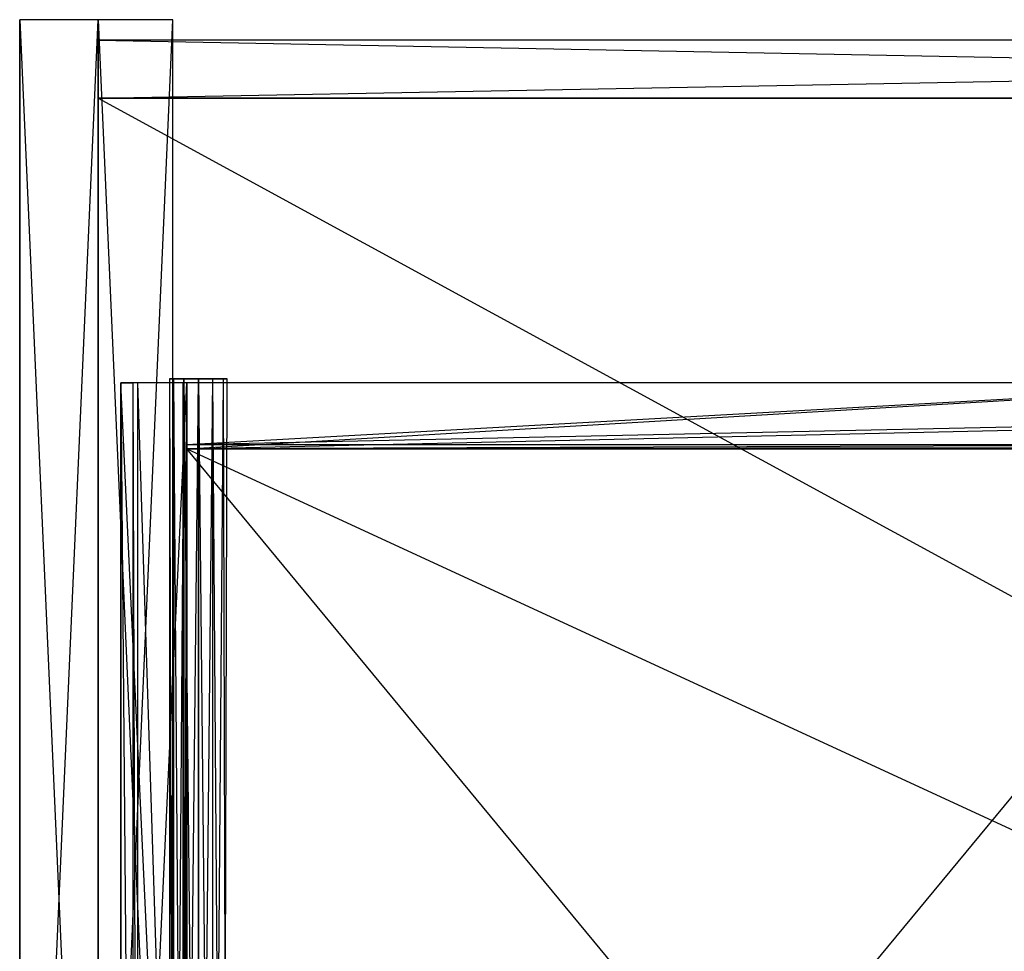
# Model space of a CAD drawing. Extents: x 0 to 0.787, y -0.451 to 0.
# Tile 15 of 32: x 0 to 0.238, y -0.226 to 0. Entities that reach past the tile are written whole.
import ezdxf

# ---------------------------------------------------------------- set-up
doc = ezdxf.new("R2010")
doc.units = 0
for name, color, linetype in [('L0_BLENDE_N_A69600__1___REPLACE', 7, 'CONTINUOUS'), ('L10_SCHUBO_N_A69600__5___REPLAC', 7, 'CONTINUOUS'), ('L13_SCHUBO_N_A69600__2___REPLAC', 7, 'CONTINUOUS'), ('L14_SCHUBO_N_A69600__1___REPLAC', 7, 'CONTINUOUS'), ('L20_SCHUBU_N_A69600__5___REPLAC', 7, 'CONTINUOUS'), ('L21_SCHUBU_N_A69600__4___REPLAC', 7, 'CONTINUOUS'), ('L23_SCHUBU_N_A69600__2___REPLAC', 7, 'CONTINUOUS'), ('L24_SCHUBU_N_A69600__1___REPLAC', 7, 'CONTINUOUS'), ('L27_KORPUS_N_A69600__2___REPLAC', 7, 'CONTINUOUS'), ('L28_KORPUS_N_A69600__1___REPLAC', 7, 'CONTINUOUS'), ('L29_KORPUS_N_A69600__0___REPLAC', 7, 'CONTINUOUS'), ('L8_SCHUBO_N_A69600__7___REPLACE', 7, 'CONTINUOUS')]:
    doc.layers.add(name, color=color, linetype=linetype)

msp = doc.modelspace()

# ---------------------------------------------------------------- linework, layer by layer
at = {"layer": 'L0_BLENDE_N_A69600__1___REPLACE', "color": 250}
for points, invisible_edges in [([(0.019, -0.408901, 0.52), (0.019, 0, 0.46), (0.019, -0.408901, 0.46), (0.019, -0.408901, 0.52)], 13), ([(0.019, 0, 0.46), (0.019, -0.408901, 0.52), (0.019, 0, 0.52), (0.019, 0, 0.46)], 14), ([(0.019, 0, 0.52), (0.0371, 0, 0.46), (0.019, 0, 0.46), (0.019, 0, 0.52)], 13), ([(0.0371, 0, 0.46), (0.019, 0, 0.52), (0.0371, 0, 0.52), (0.0371, 0, 0.46)], 14), ([(0.0371, 0, 0.46), (0.019, -0.408901, 0.46), (0.019, 0, 0.46), (0.0371, 0, 0.46)], 13), ([(0.019, -0.408901, 0.46), (0.0371, 0, 0.46), (0.0371, -0.408901, 0.46), (0.019, -0.408901, 0.46)], 14), ([(0.0371, -0.408901, 0.52), (0.019, 0, 0.52), (0.019, -0.408901, 0.52), (0.0371, -0.408901, 0.52)], 13), ([(0.019, 0, 0.52), (0.0371, -0.408901, 0.52), (0.0371, 0, 0.52), (0.019, 0, 0.52)], 14), ([(0.0371, 0, 0.46), (0.0371, -0.408901, 0.52), (0.0371, -0.408901, 0.46), (0.0371, 0, 0.46)], 13), ([(0.0371, -0.408901, 0.52), (0.0371, 0, 0.46), (0.0371, 0, 0.52), (0.0371, -0.408901, 0.52)], 14)]:
    msp.add_3dface(points, dxfattribs=dict(at, invisible_edges=invisible_edges))
at = {"layer": 'L10_SCHUBO_N_A69600__5___REPLAC', "color": 8}
for points, invisible_edges in [([(0.027425, -0.43, 0.366403), (0.0245, -0.088, 0.3274), (0.0245, -0.43, 0.3274), (0.027425, -0.43, 0.366403)], 13), ([(0.0245, -0.088, 0.3274), (0.027425, -0.43, 0.366403), (0.027425, -0.088, 0.366403), (0.0245, -0.088, 0.3274)], 14), ([(0.0245, -0.43, 0.3274), (0.0245, -0.088, 0.2834), (0.0245, -0.43, 0.2834), (0.0245, -0.43, 0.3274)], 13), ([(0.0245, -0.088, 0.2834), (0.0245, -0.43, 0.3274), (0.0245, -0.088, 0.3274), (0.0245, -0.088, 0.2834)], 14), ([(0.0245, -0.088, 0.3274), (0.0405, -0.088, 0.2834), (0.0245, -0.088, 0.2834), (0.0245, -0.088, 0.3274)], 13), ([(0.0405, -0.088, 0.2834), (0.0245, -0.088, 0.3274), (0.0405, -0.088, 0.3664), (0.0405, -0.088, 0.2834)], 10), ([(0.0405, -0.088, 0.3664), (0.0245, -0.088, 0.3274), (0.027425, -0.088, 0.366403), (0.0405, -0.088, 0.3664)], 13), ([(0.0245, -0.088, 0.2834), (0.0405, -0.43, 0.2834), (0.0245, -0.43, 0.2834), (0.0245, -0.088, 0.2834)], 13), ([(0.0405, -0.43, 0.2834), (0.0245, -0.088, 0.2834), (0.0405, -0.088, 0.2834), (0.0405, -0.43, 0.2834)], 14), ([(0.028503, -0.43, 0.3674), (0.027425, -0.088, 0.366403), (0.027425, -0.43, 0.366403), (0.028503, -0.43, 0.3674)], 13), ([(0.027425, -0.088, 0.366403), (0.028503, -0.43, 0.3674), (0.028503, -0.088, 0.3674), (0.027425, -0.088, 0.366403)], 14), ([(0.0405, -0.088, 0.3664), (0.027425, -0.088, 0.366403), (0.0395, -0.088, 0.3674), (0.0405, -0.088, 0.3664)], 14), ([(0.0395, -0.088, 0.3674), (0.027425, -0.088, 0.366403), (0.028503, -0.088, 0.3674), (0.0395, -0.088, 0.3674)], 15), ([(0.0395, -0.43, 0.3674), (0.028503, -0.088, 0.3674), (0.028503, -0.43, 0.3674), (0.0395, -0.43, 0.3674)], 13), ([(0.028503, -0.088, 0.3674), (0.0395, -0.43, 0.3674), (0.0395, -0.088, 0.3674), (0.028503, -0.088, 0.3674)], 14), ([(0.0405, -0.088, 0.3664), (0.0395, -0.43, 0.3674), (0.0405, -0.43, 0.3664), (0.0405, -0.088, 0.3664)], 13), ([(0.0395, -0.43, 0.3674), (0.0405, -0.088, 0.3664), (0.0395, -0.088, 0.3674), (0.0395, -0.43, 0.3674)], 14), ([(0.0405, -0.088, 0.2834), (0.0405, -0.43, 0.3664), (0.0405, -0.43, 0.2834), (0.0405, -0.088, 0.2834)], 13), ([(0.0405, -0.43, 0.3664), (0.0405, -0.088, 0.2834), (0.0405, -0.088, 0.3664), (0.0405, -0.43, 0.3664)], 14)]:
    msp.add_3dface(points, dxfattribs=dict(at, invisible_edges=invisible_edges))
at = {"layer": 'L13_SCHUBO_N_A69600__2___REPLAC', "color": 8}
for points, invisible_edges in [([(0.0405, -0.088, 0.2834), (0.31, -0.088, 0.4184), (0.31, -0.088, 0.2834), (0.0405, -0.088, 0.2834)], 13), ([(0.31, -0.088, 0.4184), (0.0405, -0.088, 0.2834), (0.0405, -0.088, 0.4184), (0.31, -0.088, 0.4184)], 14), ([(0.0405, -0.104, 0.4174), (0.0405, -0.088, 0.2834), (0.0405, -0.104, 0.2834), (0.0405, -0.104, 0.4174)], 13), ([(0.0405, -0.088, 0.2834), (0.0405, -0.104, 0.4174), (0.0405, -0.103, 0.4184), (0.0405, -0.088, 0.2834)], 10), ([(0.0405, -0.088, 0.2834), (0.0405, -0.103, 0.4184), (0.0405, -0.088, 0.4184), (0.0405, -0.088, 0.2834)], 15), ([(0.0405, -0.103, 0.4184), (0.31, -0.088, 0.4184), (0.0405, -0.088, 0.4184), (0.0405, -0.103, 0.4184)], 13), ([(0.31, -0.088, 0.4184), (0.0405, -0.103, 0.4184), (0.31, -0.103, 0.4184), (0.31, -0.088, 0.4184)], 14), ([(0.31, -0.088, 0.2834), (0.0405, -0.104, 0.2834), (0.0405, -0.088, 0.2834), (0.31, -0.088, 0.2834)], 13), ([(0.0405, -0.104, 0.2834), (0.31, -0.088, 0.2834), (0.31, -0.104, 0.2834), (0.0405, -0.104, 0.2834)], 14), ([(0.0405, -0.104, 0.4174), (0.31, -0.103, 0.4184), (0.0405, -0.103, 0.4184), (0.0405, -0.104, 0.4174)], 13), ([(0.31, -0.103, 0.4184), (0.0405, -0.104, 0.4174), (0.31, -0.104, 0.4174), (0.31, -0.103, 0.4184)], 14), ([(0.31, -0.104, 0.4174), (0.0405, -0.104, 0.2834), (0.31, -0.104, 0.2834), (0.31, -0.104, 0.4174)], 13), ([(0.0405, -0.104, 0.2834), (0.31, -0.104, 0.4174), (0.0405, -0.104, 0.4174), (0.0405, -0.104, 0.2834)], 14)]:
    msp.add_3dface(points, dxfattribs=dict(at, invisible_edges=invisible_edges))
at = {"layer": 'L14_SCHUBO_N_A69600__1___REPLAC', "color": 8}
for points, invisible_edges in [([(0.049341, -0.087, 0.4145), (0.037216, -0.087, 0.4145), (0.036278, -0.087, 0.418), (0.049341, -0.087, 0.4145)], 10), ([(0.049341, -0.087, 0.4145), (0.036278, -0.087, 0.418), (0.050278, -0.087, 0.418), (0.049341, -0.087, 0.4145)], 13), ([(0.050278, -0.087, 0.418), (0.036278, -0.087, 0.418), (0.037216, -0.087, 0.4215), (0.050278, -0.087, 0.418)], 10), ([(0.037216, -0.4293, 0.4215), (0.036278, -0.087, 0.418), (0.036278, -0.4293, 0.418), (0.037216, -0.4293, 0.4215)], 13), ([(0.036278, -0.087, 0.418), (0.037216, -0.4293, 0.4215), (0.037216, -0.087, 0.4215), (0.036278, -0.087, 0.418)], 14), ([(0.036278, -0.4293, 0.418), (0.037216, -0.087, 0.4145), (0.037216, -0.4293, 0.4145), (0.036278, -0.4293, 0.418)], 13), ([(0.037216, -0.087, 0.4145), (0.036278, -0.4293, 0.418), (0.036278, -0.087, 0.418), (0.037216, -0.087, 0.4145)], 14), ([(0.046778, -0.087, 0.411938), (0.039778, -0.087, 0.411938), (0.037216, -0.087, 0.4145), (0.046778, -0.087, 0.411938)], 10), ([(0.046778, -0.087, 0.411938), (0.037216, -0.087, 0.4145), (0.049341, -0.087, 0.4145), (0.046778, -0.087, 0.411938)], 13), ([(0.050278, -0.087, 0.418), (0.037216, -0.087, 0.4215), (0.049341, -0.087, 0.4215), (0.050278, -0.087, 0.418)], 13), ([(0.049341, -0.087, 0.4215), (0.037216, -0.087, 0.4215), (0.039778, -0.087, 0.424062), (0.049341, -0.087, 0.4215)], 15), ([(0.037216, -0.4293, 0.4145), (0.039778, -0.087, 0.411938), (0.039778, -0.4293, 0.411938), (0.037216, -0.4293, 0.4145)], 13), ([(0.039778, -0.087, 0.411938), (0.037216, -0.4293, 0.4145), (0.037216, -0.087, 0.4145), (0.039778, -0.087, 0.411938)], 14), ([(0.039778, -0.4293, 0.424062), (0.037216, -0.087, 0.4215), (0.037216, -0.4293, 0.4215), (0.039778, -0.4293, 0.424062)], 13), ([(0.037216, -0.087, 0.4215), (0.039778, -0.4293, 0.424062), (0.039778, -0.087, 0.424062), (0.037216, -0.087, 0.4215)], 14), ([(0.039778, -0.087, 0.411938), (0.046778, -0.087, 0.411938), (0.043278, -0.087, 0.411), (0.039778, -0.087, 0.411938)], 13), ([(0.049341, -0.087, 0.4215), (0.039778, -0.087, 0.424062), (0.046778, -0.087, 0.424062), (0.049341, -0.087, 0.4215)], 15), ([(0.046778, -0.087, 0.424062), (0.039778, -0.087, 0.424062), (0.043278, -0.087, 0.425), (0.046778, -0.087, 0.424062)], 15), ([(0.043278, -0.4293, 0.425), (0.039778, -0.087, 0.424062), (0.039778, -0.4293, 0.424062), (0.043278, -0.4293, 0.425)], 13), ([(0.039778, -0.087, 0.424062), (0.043278, -0.4293, 0.425), (0.043278, -0.087, 0.425), (0.039778, -0.087, 0.424062)], 14), ([(0.043278, -0.087, 0.411), (0.039778, -0.4293, 0.411938), (0.039778, -0.087, 0.411938), (0.043278, -0.087, 0.411)], 13), ([(0.039778, -0.4293, 0.411938), (0.043278, -0.087, 0.411), (0.043278, -0.4293, 0.411), (0.039778, -0.4293, 0.411938)], 14), ([(0.046778, -0.087, 0.411938), (0.043278, -0.4293, 0.411), (0.043278, -0.087, 0.411), (0.046778, -0.087, 0.411938)], 13), ([(0.043278, -0.4293, 0.411), (0.046778, -0.087, 0.411938), (0.046778, -0.4293, 0.411938), (0.043278, -0.4293, 0.411)], 14), ([(0.046778, -0.4293, 0.424062), (0.043278, -0.087, 0.425), (0.043278, -0.4293, 0.425), (0.046778, -0.4293, 0.424062)], 13), ([(0.043278, -0.087, 0.425), (0.046778, -0.4293, 0.424062), (0.046778, -0.087, 0.424062), (0.043278, -0.087, 0.425)], 14), ([(0.049341, -0.087, 0.4215), (0.046778, -0.4293, 0.424062), (0.049341, -0.4293, 0.4215), (0.049341, -0.087, 0.4215)], 13), ([(0.046778, -0.4293, 0.424062), (0.049341, -0.087, 0.4215), (0.046778, -0.087, 0.424062), (0.046778, -0.4293, 0.424062)], 14), ([(0.046778, -0.087, 0.411938), (0.049341, -0.4293, 0.4145), (0.046778, -0.4293, 0.411938), (0.046778, -0.087, 0.411938)], 13), ([(0.049341, -0.4293, 0.4145), (0.046778, -0.087, 0.411938), (0.049341, -0.087, 0.4145), (0.049341, -0.4293, 0.4145)], 14), ([(0.049341, -0.087, 0.4145), (0.050278, -0.4293, 0.418), (0.049341, -0.4293, 0.4145), (0.049341, -0.087, 0.4145)], 13), ([(0.050278, -0.4293, 0.418), (0.049341, -0.087, 0.4145), (0.050278, -0.087, 0.418), (0.050278, -0.4293, 0.418)], 14), ([(0.050278, -0.087, 0.418), (0.049341, -0.4293, 0.4215), (0.050278, -0.4293, 0.418), (0.050278, -0.087, 0.418)], 13), ([(0.049341, -0.4293, 0.4215), (0.050278, -0.087, 0.418), (0.049341, -0.087, 0.4215), (0.049341, -0.4293, 0.4215)], 14)]:
    msp.add_3dface(points, dxfattribs=dict(at, invisible_edges=invisible_edges))
at = {"layer": 'L20_SCHUBU_N_A69600__5___REPLAC', "color": 8}
for points, invisible_edges in [([(0.027425, -0.43, 0.116403), (0.0245, -0.088, 0.0774), (0.0245, -0.43, 0.0774), (0.027425, -0.43, 0.116403)], 13), ([(0.0245, -0.088, 0.0774), (0.027425, -0.43, 0.116403), (0.027425, -0.088, 0.116403), (0.0245, -0.088, 0.0774)], 14), ([(0.0245, -0.43, 0.0774), (0.0245, -0.088, 0.0334), (0.0245, -0.43, 0.0334), (0.0245, -0.43, 0.0774)], 13), ([(0.0245, -0.088, 0.0334), (0.0245, -0.43, 0.0774), (0.0245, -0.088, 0.0774), (0.0245, -0.088, 0.0334)], 14), ([(0.0405, -0.088, 0.0334), (0.0245, -0.43, 0.0334), (0.0245, -0.088, 0.0334), (0.0405, -0.088, 0.0334)], 13), ([(0.0245, -0.43, 0.0334), (0.0405, -0.088, 0.0334), (0.0405, -0.43, 0.0334), (0.0245, -0.43, 0.0334)], 14), ([(0.0245, -0.088, 0.0774), (0.0405, -0.088, 0.0334), (0.0245, -0.088, 0.0334), (0.0245, -0.088, 0.0774)], 13), ([(0.0405, -0.088, 0.0334), (0.0245, -0.088, 0.0774), (0.0405, -0.088, 0.1164), (0.0405, -0.088, 0.0334)], 10), ([(0.0405, -0.088, 0.1164), (0.0245, -0.088, 0.0774), (0.027425, -0.088, 0.116403), (0.0405, -0.088, 0.1164)], 13), ([(0.028503, -0.43, 0.1174), (0.027425, -0.088, 0.116403), (0.027425, -0.43, 0.116403), (0.028503, -0.43, 0.1174)], 13), ([(0.027425, -0.088, 0.116403), (0.028503, -0.43, 0.1174), (0.028503, -0.088, 0.1174), (0.027425, -0.088, 0.116403)], 14), ([(0.0405, -0.088, 0.1164), (0.027425, -0.088, 0.116403), (0.0395, -0.088, 0.1174), (0.0405, -0.088, 0.1164)], 14), ([(0.0395, -0.088, 0.1174), (0.027425, -0.088, 0.116403), (0.028503, -0.088, 0.1174), (0.0395, -0.088, 0.1174)], 15), ([(0.0395, -0.43, 0.1174), (0.028503, -0.088, 0.1174), (0.028503, -0.43, 0.1174), (0.0395, -0.43, 0.1174)], 13), ([(0.028503, -0.088, 0.1174), (0.0395, -0.43, 0.1174), (0.0395, -0.088, 0.1174), (0.028503, -0.088, 0.1174)], 14), ([(0.0405, -0.43, 0.1164), (0.0395, -0.088, 0.1174), (0.0395, -0.43, 0.1174), (0.0405, -0.43, 0.1164)], 13), ([(0.0395, -0.088, 0.1174), (0.0405, -0.43, 0.1164), (0.0405, -0.088, 0.1164), (0.0395, -0.088, 0.1174)], 14), ([(0.0405, -0.088, 0.0334), (0.0405, -0.43, 0.1164), (0.0405, -0.43, 0.0334), (0.0405, -0.088, 0.0334)], 13), ([(0.0405, -0.43, 0.1164), (0.0405, -0.088, 0.0334), (0.0405, -0.088, 0.1164), (0.0405, -0.43, 0.1164)], 14)]:
    msp.add_3dface(points, dxfattribs=dict(at, invisible_edges=invisible_edges))
at = {"layer": 'L21_SCHUBU_N_A69600__4___REPLAC', "color": 8}
for points, invisible_edges in [([(0.7465, -0.43, 0.0494), (0.0405, -0.104, 0.0494), (0.0405, -0.43, 0.0494), (0.7465, -0.43, 0.0494)], 13), ([(0.0405, -0.104, 0.0494), (0.7465, -0.43, 0.0494), (0.746513, -0.104, 0.0494), (0.0405, -0.104, 0.0494)], 14), ([(0.746513, -0.104, 0.0334), (0.0405, -0.43, 0.0334), (0.0405, -0.104, 0.0334), (0.746513, -0.104, 0.0334)], 13), ([(0.0405, -0.43, 0.0334), (0.746513, -0.104, 0.0334), (0.7465, -0.43, 0.0334), (0.0405, -0.43, 0.0334)], 14), ([(0.0405, -0.43, 0.0494), (0.0405, -0.104, 0.0334), (0.0405, -0.43, 0.0334), (0.0405, -0.43, 0.0494)], 13), ([(0.0405, -0.104, 0.0334), (0.0405, -0.43, 0.0494), (0.0405, -0.104, 0.0494), (0.0405, -0.104, 0.0334)], 14), ([(0.0405, -0.104, 0.0494), (0.746513, -0.104, 0.0334), (0.0405, -0.104, 0.0334), (0.0405, -0.104, 0.0494)], 13), ([(0.746513, -0.104, 0.0334), (0.0405, -0.104, 0.0494), (0.746513, -0.104, 0.0494), (0.746513, -0.104, 0.0334)], 14)]:
    msp.add_3dface(points, dxfattribs=dict(at, invisible_edges=invisible_edges))
at = {"layer": 'L23_SCHUBU_N_A69600__2___REPLAC', "color": 8}
for points, invisible_edges in [([(0.0405, -0.088, 0.0334), (0.7465, -0.088, 0.1684), (0.7465, -0.088, 0.0334), (0.0405, -0.088, 0.0334)], 13), ([(0.7465, -0.088, 0.1684), (0.0405, -0.088, 0.0334), (0.0405, -0.088, 0.1684), (0.7465, -0.088, 0.1684)], 14), ([(0.0405, -0.104, 0.1674), (0.0405, -0.088, 0.0334), (0.0405, -0.104, 0.0334), (0.0405, -0.104, 0.1674)], 13), ([(0.0405, -0.088, 0.0334), (0.0405, -0.104, 0.1674), (0.0405, -0.103, 0.1684), (0.0405, -0.088, 0.0334)], 10), ([(0.0405, -0.088, 0.0334), (0.0405, -0.103, 0.1684), (0.0405, -0.088, 0.1684), (0.0405, -0.088, 0.0334)], 15), ([(0.0405, -0.103, 0.1684), (0.7465, -0.088, 0.1684), (0.0405, -0.088, 0.1684), (0.0405, -0.103, 0.1684)], 13), ([(0.7465, -0.088, 0.1684), (0.0405, -0.103, 0.1684), (0.7465, -0.103, 0.1684), (0.7465, -0.088, 0.1684)], 14), ([(0.7465, -0.088, 0.0334), (0.0405, -0.104, 0.0334), (0.0405, -0.088, 0.0334), (0.7465, -0.088, 0.0334)], 13), ([(0.0405, -0.104, 0.0334), (0.7465, -0.088, 0.0334), (0.7465, -0.104, 0.0334), (0.0405, -0.104, 0.0334)], 14), ([(0.0405, -0.104, 0.1674), (0.7465, -0.103, 0.1684), (0.0405, -0.103, 0.1684), (0.0405, -0.104, 0.1674)], 13), ([(0.7465, -0.103, 0.1684), (0.0405, -0.104, 0.1674), (0.7465, -0.104, 0.1674), (0.7465, -0.103, 0.1684)], 14), ([(0.7465, -0.104, 0.1674), (0.0405, -0.104, 0.0334), (0.7465, -0.104, 0.0334), (0.7465, -0.104, 0.1674)], 13), ([(0.0405, -0.104, 0.0334), (0.7465, -0.104, 0.1674), (0.0405, -0.104, 0.1674), (0.0405, -0.104, 0.0334)], 14)]:
    msp.add_3dface(points, dxfattribs=dict(at, invisible_edges=invisible_edges))
at = {"layer": 'L24_SCHUBU_N_A69600__1___REPLAC', "color": 8}
for points, invisible_edges in [([(0.049341, -0.087, 0.1645), (0.037216, -0.087, 0.1645), (0.036278, -0.087, 0.168), (0.049341, -0.087, 0.1645)], 10), ([(0.049341, -0.087, 0.1645), (0.036278, -0.087, 0.168), (0.050278, -0.087, 0.168), (0.049341, -0.087, 0.1645)], 13), ([(0.050278, -0.087, 0.168), (0.036278, -0.087, 0.168), (0.037216, -0.087, 0.1715), (0.050278, -0.087, 0.168)], 10), ([(0.037216, -0.4293, 0.1715), (0.036278, -0.087, 0.168), (0.036278, -0.4293, 0.168), (0.037216, -0.4293, 0.1715)], 13), ([(0.036278, -0.087, 0.168), (0.037216, -0.4293, 0.1715), (0.037216, -0.087, 0.1715), (0.036278, -0.087, 0.168)], 14), ([(0.036278, -0.4293, 0.168), (0.037216, -0.087, 0.1645), (0.037216, -0.4293, 0.1645), (0.036278, -0.4293, 0.168)], 13), ([(0.037216, -0.087, 0.1645), (0.036278, -0.4293, 0.168), (0.036278, -0.087, 0.168), (0.037216, -0.087, 0.1645)], 14), ([(0.046778, -0.087, 0.161938), (0.039778, -0.087, 0.161938), (0.037216, -0.087, 0.1645), (0.046778, -0.087, 0.161938)], 10), ([(0.046778, -0.087, 0.161938), (0.037216, -0.087, 0.1645), (0.049341, -0.087, 0.1645), (0.046778, -0.087, 0.161938)], 13), ([(0.050278, -0.087, 0.168), (0.037216, -0.087, 0.1715), (0.049341, -0.087, 0.1715), (0.050278, -0.087, 0.168)], 13), ([(0.049341, -0.087, 0.1715), (0.037216, -0.087, 0.1715), (0.039778, -0.087, 0.174062), (0.049341, -0.087, 0.1715)], 15), ([(0.037216, -0.4293, 0.1645), (0.039778, -0.087, 0.161938), (0.039778, -0.4293, 0.161938), (0.037216, -0.4293, 0.1645)], 13), ([(0.039778, -0.087, 0.161938), (0.037216, -0.4293, 0.1645), (0.037216, -0.087, 0.1645), (0.039778, -0.087, 0.161938)], 14), ([(0.039778, -0.4293, 0.174062), (0.037216, -0.087, 0.1715), (0.037216, -0.4293, 0.1715), (0.039778, -0.4293, 0.174062)], 13), ([(0.037216, -0.087, 0.1715), (0.039778, -0.4293, 0.174062), (0.039778, -0.087, 0.174062), (0.037216, -0.087, 0.1715)], 14), ([(0.039778, -0.087, 0.161938), (0.046778, -0.087, 0.161938), (0.043278, -0.087, 0.161), (0.039778, -0.087, 0.161938)], 13), ([(0.049341, -0.087, 0.1715), (0.039778, -0.087, 0.174062), (0.046778, -0.087, 0.174062), (0.049341, -0.087, 0.1715)], 15), ([(0.046778, -0.087, 0.174062), (0.039778, -0.087, 0.174062), (0.043278, -0.087, 0.175), (0.046778, -0.087, 0.174062)], 15), ([(0.043278, -0.4293, 0.175), (0.039778, -0.087, 0.174062), (0.039778, -0.4293, 0.174062), (0.043278, -0.4293, 0.175)], 13), ([(0.039778, -0.087, 0.174062), (0.043278, -0.4293, 0.175), (0.043278, -0.087, 0.175), (0.039778, -0.087, 0.174062)], 14), ([(0.043278, -0.087, 0.161), (0.039778, -0.4293, 0.161938), (0.039778, -0.087, 0.161938), (0.043278, -0.087, 0.161)], 13), ([(0.039778, -0.4293, 0.161938), (0.043278, -0.087, 0.161), (0.043278, -0.4293, 0.161), (0.039778, -0.4293, 0.161938)], 14), ([(0.046778, -0.087, 0.161938), (0.043278, -0.4293, 0.161), (0.043278, -0.087, 0.161), (0.046778, -0.087, 0.161938)], 13), ([(0.043278, -0.4293, 0.161), (0.046778, -0.087, 0.161938), (0.046778, -0.4293, 0.161938), (0.043278, -0.4293, 0.161)], 14), ([(0.046778, -0.4293, 0.174062), (0.043278, -0.087, 0.175), (0.043278, -0.4293, 0.175), (0.046778, -0.4293, 0.174062)], 13), ([(0.043278, -0.087, 0.175), (0.046778, -0.4293, 0.174062), (0.046778, -0.087, 0.174062), (0.043278, -0.087, 0.175)], 14), ([(0.049341, -0.087, 0.1715), (0.046778, -0.4293, 0.174062), (0.049341, -0.4293, 0.1715), (0.049341, -0.087, 0.1715)], 13), ([(0.046778, -0.4293, 0.174062), (0.049341, -0.087, 0.1715), (0.046778, -0.087, 0.174062), (0.046778, -0.4293, 0.174062)], 14), ([(0.049341, -0.087, 0.1645), (0.046778, -0.4293, 0.161938), (0.046778, -0.087, 0.161938), (0.049341, -0.087, 0.1645)], 13), ([(0.046778, -0.4293, 0.161938), (0.049341, -0.087, 0.1645), (0.049341, -0.4293, 0.1645), (0.046778, -0.4293, 0.161938)], 14), ([(0.049341, -0.087, 0.1645), (0.050278, -0.4293, 0.168), (0.049341, -0.4293, 0.1645), (0.049341, -0.087, 0.1645)], 13), ([(0.050278, -0.4293, 0.168), (0.049341, -0.087, 0.1645), (0.050278, -0.087, 0.168), (0.050278, -0.4293, 0.168)], 14), ([(0.050278, -0.087, 0.168), (0.049341, -0.4293, 0.1715), (0.050278, -0.4293, 0.168), (0.050278, -0.087, 0.168)], 13), ([(0.049341, -0.4293, 0.1715), (0.050278, -0.087, 0.168), (0.049341, -0.087, 0.1715), (0.049341, -0.4293, 0.1715)], 14)]:
    msp.add_3dface(points, dxfattribs=dict(at, invisible_edges=invisible_edges))
at = {"layer": 'L27_KORPUS_N_A69600__2___REPLAC', "color": 8}
for points, invisible_edges in [([(0, 0, 0.5), (0.019, 0), (0, 0), (0, 0, 0.5)], 13), ([(0.019, 0), (0, 0, 0.5), (0.019, 0, 0.5), (0.019, 0)], 14), ([(0, -0.428, 0.5), (0, 0), (0, -0.428), (0, -0.428, 0.5)], 13), ([(0, 0), (0, -0.428, 0.5), (0, 0, 0.5), (0, 0)], 14), ([(0.019, -0.428, 0.5), (0, 0, 0.5), (0, -0.428, 0.5), (0.019, -0.428, 0.5)], 13), ([(0, 0, 0.5), (0.019, -0.428, 0.5), (0.019, 0, 0.5), (0, 0, 0.5)], 14), ([(0.019, 0), (0, -0.428), (0, 0), (0.019, 0)], 13), ([(0, -0.428), (0.019, 0), (0.019, -0.428), (0, -0.428)], 14), ([(0.019, 0), (0.019, -0.428, 0.5), (0.019, -0.428), (0.019, 0)], 13), ([(0.019, -0.428, 0.5), (0.019, 0), (0.019, 0, 0.5), (0.019, -0.428, 0.5)], 14)]:
    msp.add_3dface(points, dxfattribs=dict(at, invisible_edges=invisible_edges))
at = {"layer": 'L28_KORPUS_N_A69600__1___REPLAC', "color": 8}
for points, invisible_edges in [([(0.019, -0.019, 0.1405), (0.019, -0.005, 0.0005), (0.019, -0.019, 0.0005), (0.019, -0.019, 0.1405)], 13), ([(0.019, -0.005, 0.0005), (0.019, -0.019, 0.1405), (0.019, -0.005, 0.1405), (0.019, -0.005, 0.0005)], 14), ([(0.019, -0.005, 0.1405), (0.768, -0.005, 0.0005), (0.019, -0.005, 0.0005), (0.019, -0.005, 0.1405)], 13), ([(0.768, -0.005, 0.0005), (0.019, -0.005, 0.1405), (0.768, -0.005, 0.1405), (0.768, -0.005, 0.0005)], 14), ([(0.768, -0.005, 0.0005), (0.019, -0.019, 0.0005), (0.019, -0.005, 0.0005), (0.768, -0.005, 0.0005)], 13), ([(0.019, -0.019, 0.0005), (0.768, -0.005, 0.0005), (0.768, -0.019, 0.0005), (0.019, -0.019, 0.0005)], 14), ([(0.768, -0.019, 0.1405), (0.019, -0.005, 0.1405), (0.019, -0.019, 0.1405), (0.768, -0.019, 0.1405)], 13), ([(0.019, -0.005, 0.1405), (0.768, -0.019, 0.1405), (0.768, -0.005, 0.1405), (0.019, -0.005, 0.1405)], 14), ([(0.768, -0.019, 0.1405), (0.019, -0.019, 0.0005), (0.768, -0.019, 0.0005), (0.768, -0.019, 0.1405)], 13), ([(0.019, -0.019, 0.0005), (0.768, -0.019, 0.1405), (0.019, -0.019, 0.1405), (0.019, -0.019, 0.0005)], 14)]:
    msp.add_3dface(points, dxfattribs=dict(at, invisible_edges=invisible_edges))
at = {"layer": 'L29_KORPUS_N_A69600__0___REPLAC', "color": 8}
for points, invisible_edges in [([(0.019, -0.019, 0.0195), (0.768, -0.019, 0.0005), (0.019, -0.019, 0.0005), (0.019, -0.019, 0.0195)], 13), ([(0.768, -0.019, 0.0005), (0.019, -0.019, 0.0195), (0.768, -0.019, 0.0195), (0.768, -0.019, 0.0005)], 14), ([(0.768, -0.4275, 0.0195), (0.019, -0.019, 0.0195), (0.019, -0.4275, 0.0195), (0.768, -0.4275, 0.0195)], 13), ([(0.019, -0.019, 0.0195), (0.768, -0.4275, 0.0195), (0.768, -0.019, 0.0195), (0.019, -0.019, 0.0195)], 14), ([(0.768, -0.019, 0.0005), (0.019, -0.4275, 0.0005), (0.019, -0.019, 0.0005), (0.768, -0.019, 0.0005)], 13), ([(0.019, -0.4275, 0.0005), (0.768, -0.019, 0.0005), (0.768, -0.4275, 0.0005), (0.019, -0.4275, 0.0005)], 14), ([(0.019, -0.4275, 0.0195), (0.019, -0.019, 0.0005), (0.019, -0.4275, 0.0005), (0.019, -0.4275, 0.0195)], 13), ([(0.019, -0.019, 0.0005), (0.019, -0.4275, 0.0195), (0.019, -0.019, 0.0195), (0.019, -0.019, 0.0005)], 14)]:
    msp.add_3dface(points, dxfattribs=dict(at, invisible_edges=invisible_edges))
at = {"layer": 'L8_SCHUBO_N_A69600__7___REPLACE', "color": 8}
for points, invisible_edges in [([(0.309996, -0.104, 0.2834), (0.040443, -0.43, 0.2834), (0.040443, -0.104, 0.2834), (0.309996, -0.104, 0.2834)], 13), ([(0.040443, -0.43, 0.2834), (0.309996, -0.104, 0.2834), (0.309996, -0.43, 0.2834), (0.040443, -0.43, 0.2834)], 14), ([(0.309996, -0.43, 0.2994), (0.040443, -0.104, 0.2994), (0.040443, -0.43, 0.2994), (0.309996, -0.43, 0.2994)], 13), ([(0.040443, -0.104, 0.2994), (0.309996, -0.43, 0.2994), (0.309996, -0.104, 0.2994), (0.040443, -0.104, 0.2994)], 14), ([(0.040443, -0.43, 0.2994), (0.040443, -0.104, 0.2834), (0.040443, -0.43, 0.2834), (0.040443, -0.43, 0.2994)], 13), ([(0.040443, -0.104, 0.2834), (0.040443, -0.43, 0.2994), (0.040443, -0.104, 0.2994), (0.040443, -0.104, 0.2834)], 14), ([(0.040443, -0.104, 0.2834), (0.309996, -0.104, 0.2994), (0.309996, -0.104, 0.2834), (0.040443, -0.104, 0.2834)], 13), ([(0.309996, -0.104, 0.2994), (0.040443, -0.104, 0.2834), (0.040443, -0.104, 0.2994), (0.309996, -0.104, 0.2994)], 14)]:
    msp.add_3dface(points, dxfattribs=dict(at, invisible_edges=invisible_edges))

doc.saveas('drawing.dxf')
